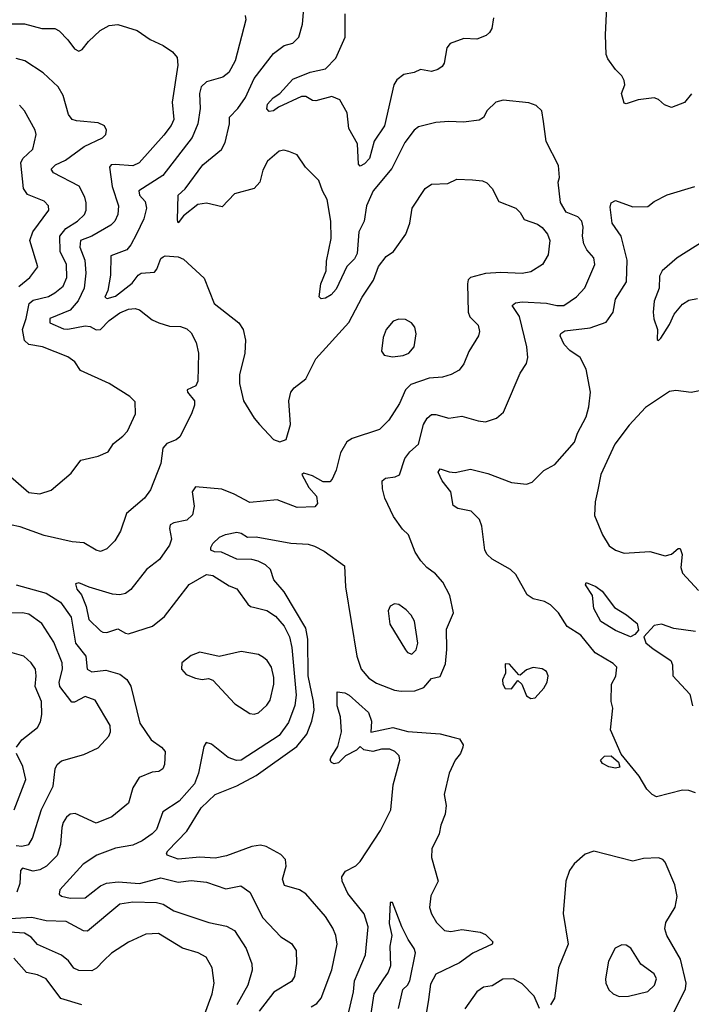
# Model space of a CAD drawing. Extents: x 1995161 to 2088924, y 769148 to 906007.
# Tile 238 of 256: x 2018932 to 2022036, y 859917 to 864466. Entities that reach past the tile are written whole.
import ezdxf

# ---------------------------------------------------------------- set-up
doc = ezdxf.new("R2010")
doc.units = 0

msp = doc.modelspace()

# ---------------------------------------------------------------- linework, layer by layer
at = {"layer": '0CON20XD'}
for points in [[(2019770.4, 860825), (2019835, 860886.5), (2019935, 860926.5), (2020025, 860974.3), (2020213, 861107), (2020259.4, 861165), (2020282.3, 861225), (2020292.9, 861275), (2020290.2, 861315), (2020264.9, 861434.9), (2020264.2, 861604.2), (2020254.8, 861655), (2020155, 861822.1), (2020107.1, 861877.1), (2020090.9, 861925), (2020067.6, 861947.6), (2020034.1, 861964.1), (2020005, 861971.2), (2019935, 861973.8), (2019865, 862006), (2019832.5, 862007.5), (2019816.2, 862015), (2019815, 862027.5), (2019824.5, 862045.5), (2019856, 862075), (2019882.8, 862087.2), (2019935, 862097.3), (2019955, 862093.3), (2019984.2, 862074.2), (2020025, 862076.7), (2020185, 862046.9), (2020265, 862042.9), (2020293.9, 862033.9), (2020339.5, 862009.5), (2020432.6, 861942.6), (2020438.5, 861845), (2020490.3, 861525), (2020510, 861465), (2020545, 861423.8), (2020581, 861401), (2020665, 861367.9), (2020695, 861362.7), (2020757.5, 861365), (2020799.8, 861380.2), (2020835, 861422.1), (2020875, 861430.8), (2020899.4, 861489.4), (2020906.1, 861556.1), (2020905, 861650), (2020937.1, 861725), (2020920.6, 861805), (2020887.4, 861867.4), (2020854.2, 861905), (2020813.1, 861935), (2020785.7, 861965), (2020760, 862005), (2020728.6, 862085), (2020701.7, 862111.7), (2020659.8, 862169.8), (2020619.1, 862255), (2020608.7, 862298.7), (2020607.5, 862335), (2020622.5, 862347.5), (2020666.6, 862353.4), (2020686.9, 862363.1), (2020712.3, 862437.7), (2020735, 862469.4), (2020775.6, 862505), (2020798.5, 862595), (2020815, 862624.4), (2020835, 862641.5), (2020855, 862641.8), (2020915, 862624.4), (2020975, 862634.4), (2021051.7, 862611.7), (2021085, 862608.5), (2021135.6, 862624.4), (2021167.4, 862652.6), (2021176.5, 862673.5), (2021245, 862832.5), (2021275, 862877.5), (2021280.8, 862905), (2021276.5, 862955), (2021242.7, 863095), (2021207.5, 863145), (2021223.2, 863156.8), (2021255, 863161.5), (2021366.5, 863156.5), (2021415, 863144.6), (2021446.2, 863145), (2021505.8, 863185), (2021543.8, 863226.2), (2021589.5, 863335), (2021585, 863365.8), (2021552.7, 863402.7), (2021539.4, 863429.4), (2021532.9, 863465), (2021536.6, 863506.6), (2021530, 863535), (2021510.8, 863555), (2021457.1, 863577.1), (2021431.5, 863621.5), (2021420, 863715), (2021426.1, 863736.1), (2021422.7, 863792.7), (2021365, 863902.5), (2021353.5, 863995), (2021345.8, 864045), (2021319.7, 864069.7), (2021285, 864081.4), (2021165.8, 864094.2), (2021133.3, 864085), (2021093.2, 864046.8), (2021075.6, 864014.4), (2021055, 864002), (2020982.7, 863992.7), (2020915.7, 863995.7), (2020855, 863990.6), (2020775, 863971.4), (2020754.4, 863955), (2020712.4, 863897.6), (2020651.7, 863778.3), (2020565.4, 863675), (2020535.4, 863605), (2020524.6, 863535), (2020499.3, 863485), (2020491.3, 863385), (2020478.7, 863361.3), (2020444.5, 863325), (2020395, 863221.2), (2020371.2, 863195), (2020345, 863178.8), (2020325, 863176.7), (2020316.7, 863185), (2020324.4, 863245), (2020347.8, 863305), (2020350.5, 863350.5), (2020371.9, 863455), (2020369.8, 863535), (2020352.9, 863635), (2020331.1, 863675), (2020315, 863722), (2020253.6, 863783.6), (2020215, 863842), (2020176.6, 863856.6), (2020152.1, 863862.1), (2020131.4, 863858.6), (2020077.4, 863812.6), (2020055, 863771.2), (2020042.5, 863715), (2020015, 863685.5), (2019925, 863660.8), (2019868.3, 863601.7), (2019795, 863618.2), (2019755, 863612.3), (2019689.8, 863560.2), (2019665, 863527.5), (2019660.8, 863540.8), (2019664.4, 863655), (2019696.3, 863683.7), (2019777.9, 863795), (2019864.3, 863865.7), (2019881.3, 863898.7), (2019901, 863985), (2019902.1, 864015), (2019939.7, 864055), (2019975, 864105.5), (2020015.8, 864194.2), (2020105, 864309.1), (2020155, 864345.8), (2020195, 864357.5), (2020221.4, 864385), (2020238.6, 864445), (2020250, 864575)], [(2021121.4, 864475), (2021114.2, 864425), (2021103, 864407), (2021087.9, 864392.1), (2021045, 864375.6), (2020985, 864378.6), (2020921.2, 864355), (2020905.8, 864335), (2020894.3, 864265), (2020885, 864250), (2020865, 864235.8), (2020835, 864225.7), (2020785, 864235.7), (2020755, 864221.9), (2020707.4, 864212.6), (2020675, 864187.5), (2020660.6, 864165), (2020618.1, 863975), (2020570.7, 863905), (2020548.5, 863825), (2020525, 863799.4), (2020505, 863788.8), (2020498, 863798), (2020492.6, 863892.6), (2020453.6, 863963.6), (2020445.6, 864035), (2020412, 864095), (2020375, 864110.6), (2020300.3, 864090.3), (2020285, 864092.5), (2020255, 864110.8), (2020235, 864111.4), (2020128.2, 864061.8), (2020105, 864044.4), (2020085, 864042), (2020074.3, 864054.3), (2020078, 864075), (2020104, 864105), (2020134.6, 864125.4), (2020195, 864190.3), (2020275, 864223.3), (2020345, 864238), (2020392.4, 864287.6), (2020436.2, 864385), (2020436.7, 864493.3)], [(2022036.4, 864123.6), (2022005, 864082.5), (2021945, 864060), (2021911.7, 864071.7), (2021885, 864096.7), (2021865, 864104), (2021790, 864095), (2021735, 864077.5), (2021725, 864080), (2021714, 864125), (2021728.6, 864165), (2021725.7, 864185), (2021715, 864206.2), (2021686, 864235), (2021650, 864285), (2021642.2, 864305), (2021639.1, 864395), (2021646.1, 864525)], [(2018885, 864447.3), (2018955, 864446.6), (2019035, 864425.4), (2019095, 864424.4), (2019115, 864414.4), (2019155, 864372.9), (2019185, 864330.6), (2019205, 864320.6), (2019221.4, 864328.6), (2019249.4, 864365), (2019304.1, 864415.9), (2019345, 864439.4), (2019385, 864442.9), (2019475.4, 864415.4), (2019535, 864374.4), (2019595, 864346.2), (2019637.6, 864317.6), (2019660.3, 864290.3), (2019662.9, 864255), (2019636.5, 864085), (2019644.7, 864005), (2019632.8, 863977.2), (2019597.7, 863932.3), (2019484.4, 863805), (2019455, 863790), (2019372.9, 863797.1), (2019355.4, 863794.6), (2019346.9, 863785), (2019359.3, 863695), (2019388.4, 863605), (2019385.9, 863565), (2019371.5, 863535), (2019353.3, 863516.7), (2019265.2, 863464.8), (2019213.4, 863445), (2019210, 863415), (2019233.3, 863355), (2019238.3, 863295), (2019230.2, 863225), (2019202.6, 863167.4), (2019165, 863123.3), (2019071.1, 863085), (2019071.9, 863065), (2019135, 863037.7), (2019155.3, 863035.3), (2019235, 863051.1), (2019257.6, 863047.6), (2019285, 863032.7), (2019305, 863034.5), (2019345, 863076.5), (2019395, 863110.8), (2019435, 863128.8), (2019465, 863131.5), (2019486, 863125), (2019545, 863079.2), (2019575.6, 863065.6), (2019625, 863050), (2019675, 863048.1), (2019705, 863037.1), (2019725, 863018.8), (2019746.9, 862975), (2019757.8, 862925), (2019755.7, 862795), (2019745.5, 862774.5), (2019706.2, 862755), (2019708, 862745), (2019739.4, 862705), (2019739.2, 862685), (2019725.8, 862645), (2019672.1, 862537.9), (2019655, 862524.2), (2019612.4, 862507.6), (2019593.2, 862486.8), (2019584.5, 862415), (2019536.4, 862293.6), (2019508.9, 862255), (2019425.5, 862184.5), (2019397.8, 862102.2), (2019372, 862058), (2019335, 862020.8), (2019305, 862009.2), (2019285, 862014.2), (2019229.1, 862049.1), (2019175, 862053.9), (2019045, 862082.1), (2018935, 862122.2), (2018845, 862140.9)], [(2019973.9, 864485), (2019977.8, 864465), (2019927.2, 864275), (2019898.9, 864221.1), (2019870.6, 864199.4), (2019795, 864178.9), (2019771.3, 864155), (2019763.4, 864125), (2019766.2, 864055), (2019755.4, 863985), (2019729.2, 863920.8), (2019594.1, 863745.9), (2019482.2, 863675), (2019485.4, 863655), (2019512.7, 863625), (2019518.1, 863595), (2019506.4, 863545), (2019471.4, 863475), (2019445.9, 863425), (2019427, 863403), (2019353.1, 863375), (2019351.6, 863285), (2019338.9, 863215), (2019325, 863183.3), (2019336.9, 863176.9), (2019375, 863189), (2019451.1, 863248.9), (2019478.9, 863285), (2019493.6, 863295), (2019555, 863299.6), (2019566.6, 863313.4), (2019585, 863362.5), (2019595, 863370), (2019605, 863374.3), (2019665, 863370), (2019689.1, 863359.1), (2019785, 863271.2), (2019830.6, 863155), (2019945, 863065.8), (2019964.5, 863034.5), (2019975.4, 862985), (2019972.3, 862925), (2019947.9, 862825), (2019947.9, 862785), (2019966.7, 862705), (2020015, 862624.2), (2020040.8, 862595), (2020105, 862525.8), (2020135, 862516), (2020164, 862526), (2020182.9, 862595), (2020175.7, 862704.3), (2020185.8, 862745), (2020201.2, 862765), (2020255, 862806), (2020301.3, 862898.7), (2020453.9, 863066.1), (2020515, 863184.4), (2020567.8, 863262.2), (2020590.4, 863325), (2020625, 863371.9), (2020659.2, 863395), (2020717.1, 863475), (2020735.7, 863525), (2020745.7, 863595), (2020805.8, 863685), (2020835, 863705.7), (2020910.9, 863709.1), (2020951.7, 863728.3), (2021024.4, 863725.6), (2021071.7, 863721.7), (2021091.7, 863711.7), (2021116.2, 863685), (2021146, 863625), (2021224.6, 863594.6), (2021244.3, 863575), (2021262.8, 863542.8), (2021325, 863521.5), (2021346.4, 863505), (2021371.5, 863475), (2021382.5, 863445), (2021375, 863380), (2021347.8, 863335), (2021295, 863300.8), (2021255, 863293.1), (2021155, 863297.9), (2021085, 863292.9), (2021015, 863274), (2021005, 863263.3), (2021000.9, 863245), (2021004.5, 863115), (2021013.1, 863093.1), (2021051.4, 863055), (2021057.8, 863025), (2021052.2, 863005), (2021007.7, 862932.3), (2020984.5, 862875), (2020962.8, 862847.2), (2020925.9, 862825.9), (2020885.4, 862814.6), (2020825, 862810), (2020739.9, 862780.1), (2020715.4, 862755), (2020687.2, 862692.8), (2020637.7, 862615), (2020595, 862572.7), (2020469.2, 862530.8), (2020443.3, 862515), (2020414.4, 862465), (2020394.2, 862385), (2020376.4, 862343.6), (2020365, 862330.8), (2020335, 862330.5), (2020285, 862358.1), (2020245, 862371.2), (2020236.7, 862365), (2020268.6, 862305), (2020304.4, 862265), (2020308.9, 862231.1), (2020296.7, 862215), (2020215, 862212.7), (2020122.3, 862247.7), (2019995, 862235.6), (2019923.9, 862273.9), (2019866.5, 862296.5), (2019745, 862307.8), (2019729.5, 862285), (2019738, 862218), (2019731.3, 862178.7), (2019705, 862152.9), (2019645, 862141.5), (2019628.2, 862131.8), (2019624.4, 862115), (2019633.5, 862065), (2019625, 862038), (2019578.3, 861971.7), (2019518.8, 861925), (2019445, 861832.9), (2019420.8, 861815), (2019395, 861808.7), (2019361.5, 861811.5), (2019253.5, 861843.5), (2019205, 861864.3), (2019190.6, 861859.4), (2019195.6, 861835), (2019218.3, 861808.3), (2019238.8, 861755), (2019251.6, 861695), (2019305, 861642.9), (2019315.6, 861635.6), (2019335, 861634.5), (2019385, 861652.1), (2019420.9, 861630.9), (2019435, 861628.9), (2019545.6, 861664.4), (2019601, 861709), (2019715, 861856.7), (2019795, 861902.3), (2019825, 861898.2), (2019900.2, 861850.2), (2019936.3, 861836.3), (2019986, 861766), (2019998.8, 861755), (2020019.3, 861749.3), (2020075, 861735.5), (2020115, 861710.5), (2020155, 861663.5), (2020179.4, 861615), (2020189.8, 861565), (2020209.4, 861345), (2020203.2, 861296.8), (2020175, 861218.1), (2020131.3, 861158.7), (2019955, 861044.7), (2019933.5, 861043.5), (2019895, 861056.4), (2019819.1, 861119.1), (2019794, 861126), (2019782.9, 861107.1), (2019758.2, 860985), (2019739.4, 860935), (2019668.8, 860855), (2019594.3, 860805.7), (2019564.1, 860725), (2019545, 860704.2), (2019498.2, 860671.8), (2019455, 860652.2), (2019375, 860637.5), (2019288, 860605), (2019225.3, 860564.7), (2019117.5, 860445), (2019114, 860425), (2019125, 860415.8), (2019165, 860407.1), (2019235, 860408.2), (2019305, 860463.3), (2019333.7, 860476.3), (2019386.8, 860483.2), (2019485, 860475.2), (2019585, 860501.6), (2019665, 860480.3), (2019725, 860489.1), (2019795, 860481.3), (2019885, 860450), (2019953.4, 860463.4), (2019995.3, 860435.3), (2020056.2, 860316.2), (2020138.3, 860228.3), (2020187.9, 860197.9), (2020210, 860165), (2020211.2, 860105), (2020201.5, 860045), (2020187.6, 860022.4), (2020107.2, 859972.8), (2020038.2, 859885)], [(2018878.1, 862365), (2018975, 862280.8), (2019025, 862275.8), (2019077.9, 862292.1), (2019169.8, 862370.2), (2019215, 862430), (2019295, 862448.5), (2019340.7, 862469.3), (2019365, 862507.9), (2019409.2, 862540.8), (2019430.9, 862565), (2019467.1, 862645), (2019465, 862700), (2019441.2, 862725), (2019345, 862785.5), (2019213.8, 862845), (2019186.2, 862885), (2019155, 862908.1), (2019036.7, 862955), (2018975, 862965.4), (2018955, 862982.9), (2018945.6, 863035), (2018962.1, 863085), (2018975.2, 863154.8), (2018995, 863169.8), (2019065, 863187.1), (2019095, 863203.2), (2019133.3, 863235), (2019150, 863275), (2019148.2, 863335), (2019119.2, 863395), (2019116.8, 863465), (2019145, 863500.3), (2019199.5, 863535), (2019231.1, 863565), (2019239.6, 863585), (2019239.4, 863619.4), (2019233.3, 863645), (2019206.6, 863696.6), (2019088.2, 863758.2), (2019077.5, 863775), (2019097.3, 863795), (2019143.1, 863816.9), (2019230.2, 863879.8), (2019315, 863919.2), (2019330, 863935), (2019333.8, 863955), (2019323.3, 863975), (2019295, 863989.2), (2019195, 863998.1), (2019174, 864005), (2019158, 864028), (2019132.5, 864115), (2019110, 864155), (2019039.8, 864219.8), (2018955.3, 864275.3), (2018915, 864286.5)], [(2018927.7, 863232.3), (2018979.1, 863275), (2019015.5, 863324.5), (2018979.3, 863445), (2018992.1, 863485), (2019066.5, 863585), (2019065.6, 863605), (2019045, 863627.3), (2018967.4, 863657.4), (2018949.1, 863685), (2018936.7, 863805), (2018946.9, 863825), (2018993.2, 863866.8), (2019008.1, 863935), (2019004.3, 863955), (2018954.4, 864045), (2018930.6, 864070.6)], [(2022055, 860893.8), (2022024.2, 860904.2), (2021995.6, 860905.6), (2021875, 860875.3), (2021855, 860885.4), (2021831, 860911), (2021795, 860970), (2021711.8, 861071.8), (2021663.3, 861185), (2021673.8, 861285), (2021666.1, 861316.1), (2021666.4, 861395), (2021687.9, 861432.1), (2021691.5, 861475), (2021675, 861491.8), (2021591.2, 861541.2), (2021525, 861622.7), (2021461.5, 861661.5), (2021422.5, 861725), (2021385, 861761.9), (2021358.1, 861778.1), (2021305, 861790), (2021277.8, 861807.8), (2021225, 861902.2), (2021200, 861925), (2021115, 861973.3), (2021092.1, 861995), (2021081.5, 862015), (2021067.2, 862125), (2021056.9, 862156.9), (2021018, 862195), (2020956.8, 862206.8), (2020935, 862221.2), (2020924.4, 862285), (2020884.6, 862335), (2020865.6, 862375), (2020875, 862390), (2020916.2, 862376.2), (2020945, 862373.8), (2021015, 862389.4), (2021095, 862369.2), (2021205, 862327.1), (2021275, 862319.2), (2021300.6, 862329.4), (2021355, 862382.5), (2021405, 862410), (2021496.8, 862513.2), (2021510, 862555), (2021549.4, 862630.6), (2021562.6, 862677.4), (2021570, 862745), (2021549.5, 862850.5), (2021521.9, 862905), (2021475, 862937.5), (2021447.8, 862965), (2021429.2, 863005), (2021433.4, 863016.6), (2021452, 863028), (2021567.9, 863042.1), (2021642.4, 863067.6), (2021675.6, 863115), (2021685.5, 863175), (2021736.2, 863255), (2021740.3, 863355), (2021711.8, 863465), (2021669.6, 863525), (2021660.9, 863599.1), (2021665, 863620), (2021685, 863630.6), (2021765, 863600.5), (2021835, 863602), (2021865, 863626.2), (2021925, 863656.2), (2022052.5, 863695)], [(2022095, 863444.4), (2021970, 863365), (2021901.4, 863305), (2021888.9, 863281.1), (2021887.1, 863225), (2021864.5, 863165), (2021859.5, 863115), (2021863.1, 863083.1), (2021880, 863035), (2021878.3, 862988.3), (2021885, 862983.3), (2021895, 862994), (2021935, 863057.1), (2021956.8, 863105), (2021995, 863151.1), (2022025, 863170), (2022065, 863178.2)], [(2020655, 862907.5), (2020705, 862913.5), (2020730.8, 862925), (2020755, 862954), (2020764.2, 863015), (2020758, 863045), (2020743.3, 863065), (2020715, 863081.2), (2020685, 863082), (2020657.5, 863072.5), (2020626, 863035), (2020612.1, 862997.9), (2020603.8, 862933.8), (2020616.4, 862916.4), (2020655, 862907.5)], [(2022097.5, 862755), (2022035, 862742.5), (2021965, 862752.9), (2021935, 862748.1), (2021825, 862673.3), (2021748.3, 862591.7), (2021681.9, 862505), (2021617.5, 862365), (2021604, 862294), (2021591.2, 862238.8), (2021588.6, 862175), (2021625.5, 862085.5), (2021656, 862035), (2021685, 862014.2), (2021725, 862000.8), (2021845, 862009.2), (2021915, 861988.8), (2021945, 861996), (2021975, 862022.5), (2021985, 862022.5), (2021993.8, 861995), (2021987.8, 861935), (2021995, 861908.8), (2022068.8, 861828.8)], [(2018915, 861855.3), (2019055, 861816.2), (2019120, 861775), (2019170, 861705), (2019190.5, 861585), (2019238.2, 861525), (2019243.8, 861465), (2019265, 861453.2), (2019330, 861460), (2019395, 861441.9), (2019427.2, 861417.2), (2019445, 861386.7), (2019487.4, 861215), (2019539.1, 861139.1), (2019588, 861105), (2019604, 861085), (2019600.8, 861025), (2019593.8, 861005), (2019575, 860992), (2019545, 860989.2), (2019484, 860965), (2019455, 860916.7), (2019435, 860845.8), (2019357.6, 860782.4), (2019285, 860754.3), (2019188.3, 860798.3), (2019165, 860794.5), (2019148.5, 860781.5), (2019132.7, 860757.3), (2019126.2, 860733.8), (2019120.7, 860655), (2019105, 860604.5), (2019056.2, 860555), (2019025, 860537.5), (2018995, 860532.5), (2018944.4, 860545), (2018935.9, 860534.1), (2018932.4, 860475), (2018918.6, 860435)], [(2021755, 861614.6), (2021685, 861643.9), (2021618.5, 861685), (2021585.6, 861745), (2021579.1, 861805), (2021547.5, 861855), (2021550, 861865), (2021595, 861846.7), (2021624, 861825), (2021680.4, 861750.4), (2021735.8, 861715.8), (2021785.3, 861675.3), (2021791.8, 861645), (2021775, 861625.5), (2021755, 861614.6)], [(2020745, 861534.4), (2020764.3, 861555), (2020772.2, 861585), (2020756.3, 861686.3), (2020741.4, 861715), (2020718.6, 861738.6), (2020685, 861764.2), (2020663.6, 861766.4), (2020644.6, 861755.4), (2020634.4, 861735), (2020642.6, 861672.6), (2020715, 861553.8), (2020725, 861542), (2020745, 861534.4)], [(2018915, 860650.9), (2018942.7, 860647.3), (2018974.6, 860655.4), (2018991.2, 860685), (2019033.1, 860816.9), (2019087.5, 860925), (2019095.4, 861004.6), (2019105.6, 861025), (2019125, 861041.5), (2019228.5, 861071.5), (2019295, 861101.9), (2019344.2, 861155), (2019351.4, 861175), (2019350.8, 861205), (2019281.1, 861321.1), (2019235, 861339.1), (2019185, 861312.7), (2019173.1, 861313.1), (2019118.2, 861385), (2019114.8, 861405), (2019130.6, 861465), (2019128.7, 861495), (2019089.6, 861589.6), (2019035, 861675.5), (2018975, 861718.8), (2018945, 861725.4), (2018895, 861723.5)], [(2022055, 861639.2), (2021955, 861653.5), (2021897.6, 861672.4), (2021865, 861666.5), (2021817.2, 861615), (2021826.5, 861586.5), (2021859.3, 861559.3), (2021941.1, 861505), (2021949.1, 861485), (2021950.6, 861435), (2022028.9, 861348.9), (2022041.9, 861295)], [(2018917.9, 861105), (2018941.7, 861138.3), (2019014.5, 861195), (2019028.8, 861221.2), (2019033.8, 861255), (2019033.1, 861315), (2019003.1, 861385), (2019008.2, 861435), (2019004.4, 861465), (2018985.7, 861495), (2018951.2, 861525), (2018876.3, 861546.3)], [(2020015, 861257.8), (2020035, 861263.5), (2020075, 861299.2), (2020088.9, 861321.1), (2020106.1, 861395), (2020106, 861426), (2020095.4, 861475), (2020076.5, 861505), (2020059.5, 861519.5), (2020035, 861532.2), (2019955, 861547.3), (2019853.9, 861523.9), (2019765, 861543.8), (2019725, 861527.5), (2019682, 861495), (2019680, 861465), (2019701.1, 861441.1), (2019745, 861423.1), (2019775, 861418), (2019805, 861421.2), (2019825, 861413.8), (2019926, 861305), (2019995, 861260.6), (2020015, 861257.8)], [(2021295, 861330), (2021315, 861332.9), (2021355, 861378), (2021370, 861405), (2021374, 861435), (2021366.2, 861455), (2021347, 861467), (2021305, 861472), (2021275, 861462), (2021245, 861437.5), (2021238.3, 861438.3), (2021195, 861487.5), (2021175, 861490), (2021177, 861447), (2021164, 861415), (2021164.2, 861395), (2021175, 861376.2), (2021205.4, 861374.6), (2021235, 861412.5), (2021252.5, 861395), (2021275, 861341.9), (2021295, 861330)], [(2020448, 859862), (2020474.2, 859975), (2020479.4, 860025), (2020529.7, 860145), (2020541.8, 860275), (2020523.4, 860335), (2020448.3, 860428.3), (2020421.8, 860485), (2020420.9, 860505), (2020438.1, 860531.9), (2020485, 860556.2), (2020505, 860577.1), (2020600.3, 860719.7), (2020647.4, 860815), (2020658.8, 860931.2), (2020689.4, 861045), (2020685.6, 861065), (2020666, 861085), (2020642.5, 861095), (2020604.3, 861095.7), (2020564.2, 861084.2), (2020523, 861093), (2020505, 861107.5), (2020488.8, 861091.2), (2020437.5, 861065), (2020405, 861032.5), (2020385, 861027.5), (2020373.6, 861033.6), (2020367.5, 861045), (2020370, 861055), (2020401.7, 861108.3), (2020420, 861175), (2020414.4, 861245), (2020400, 861295), (2020400, 861360), (2020434, 861356), (2020455, 861345.6), (2020544.2, 861265), (2020557.5, 861225), (2020555, 861173.3), (2020655.9, 861195.9), (2020726.5, 861176.5), (2020875, 861166.4), (2020939.7, 861149.7), (2020965, 861143.3), (2020981.2, 861115), (2020980, 861105), (2020969.2, 861075), (2020945, 861044.2), (2020917.1, 860985), (2020893.4, 860886.6), (2020903.5, 860835), (2020898.8, 860795), (2020878, 860745), (2020870.4, 860705), (2020836.9, 860635), (2020835.6, 860595.6), (2020866.1, 860486.1), (2020832.6, 860417.4), (2020825.7, 860364.3), (2020834.7, 860334.7), (2020858.1, 860295), (2020895, 860257.5), (2020925, 860253.3), (2020975, 860262.5), (2021060.7, 860250.7), (2021085, 860238.9), (2021118, 860205), (2021115.5, 860194.5), (2021026.3, 860153.7), (2020965, 860108.5), (2020855, 860055.6), (2020830.5, 860009.5), (2020821.1, 859938.9), (2020803.4, 859825)], [(2018907.1, 860815), (2018960, 860955), (2018946.7, 861015), (2018917.5, 861075)], [(2021685, 861008), (2021655, 861014.4), (2021625, 861028.8), (2021616.2, 861045), (2021635, 861063.8), (2021665, 861064), (2021698.8, 861035), (2021705, 861012.5), (2021685, 861008)], [(2020279.2, 859905), (2020305, 859920.5), (2020325, 859945.8), (2020374.7, 860075.3), (2020399.1, 860195), (2020393.5, 860235), (2020379.1, 860269.1), (2020345, 860322), (2020255, 860427.3), (2020225, 860446.2), (2020155.5, 860465.5), (2020146.7, 860495), (2020162.9, 860555), (2020160.8, 860585), (2020138.7, 860608.7), (2020071.2, 860645), (2020045, 860652.2), (2020005, 860645.5), (2019887.8, 860602.2), (2019835, 860591.7), (2019765, 860596.2), (2019665, 860587.1), (2019613.8, 860605), (2019610, 860615), (2019616, 860625), (2019704, 860716), (2019770.4, 860825)], [(2021918.5, 859805), (2022008.4, 859988.4), (2022011.6, 860015), (2021986.7, 860125), (2021922.9, 860235), (2021913.6, 860265), (2021917.5, 860295), (2021961.1, 860365), (2021970.3, 860415), (2021959.1, 860469.1), (2021915, 860572.7), (2021905, 860585.4), (2021885, 860593.8), (2021815, 860590), (2021765, 860578.1), (2021585, 860623.8), (2021545, 860610), (2021494.1, 860565.9), (2021473.3, 860535), (2021456.7, 860485), (2021444.3, 860335.7), (2021467.1, 860195), (2021422.5, 860085), (2021403.1, 859945), (2021385, 859913.8)], [(2018835, 860309.8), (2018988.8, 860318.8), (2019055, 860303.6), (2019145, 860300.4), (2019225, 860258.1), (2019245, 860256.7), (2019395, 860380.8), (2019455, 860390.3), (2019565, 860387.4), (2019595, 860379.2), (2019645, 860348.2), (2019806.2, 860295), (2019887.2, 860277.2), (2019925, 860258.1), (2019978.5, 860175), (2020005, 860104), (2020007.1, 860075), (2019986.2, 860005), (2019935.9, 859914.1)], [(2020683.4, 859896.6), (2020703.3, 859985), (2020724.5, 860005.5), (2020735, 860025.7), (2020761.4, 860155), (2020755.7, 860175), (2020726.7, 860216.7), (2020698.5, 860275), (2020655, 860387.5), (2020645, 860387.5), (2020640.2, 860290.2), (2020651.5, 860235), (2020643.2, 860185), (2020646.2, 860093.8), (2020635.6, 860065), (2020609.8, 860030.2), (2020568.8, 859965), (2020555, 859874.3)], [(2019782.2, 859855), (2019820.9, 859965), (2019831.1, 860015), (2019821.8, 860085), (2019794.3, 860135), (2019756.2, 860155), (2019685, 860176.5), (2019573.6, 860243.6), (2019515, 860240.4), (2019435, 860203.1), (2019356.4, 860153.6), (2019320.5, 860119.5), (2019286.7, 860083.3), (2019265, 860070.9), (2019205, 860073.3), (2019183, 860083), (2019157.3, 860117.3), (2019125, 860143.6), (2019015, 860193.2), (2018985, 860226.1), (2018954.8, 860244.8), (2018885, 860249.2)], [(2021703.3, 859953.3), (2021745, 859954.3), (2021835, 859975.7), (2021865.6, 860005), (2021874.4, 860035), (2021865, 860057.1), (2021802.6, 860102.6), (2021756.3, 860176.3), (2021735, 860190), (2021715, 860192), (2021683.5, 860176.5), (2021653.4, 860116.6), (2021638.9, 860035), (2021640.6, 860015), (2021654.3, 859984.3), (2021674.3, 859964.3), (2021703.3, 859953.3)], [(2019218.8, 859915), (2019122.9, 859942.9), (2019055, 860034.5), (2019015, 860052.5), (2018964.2, 860064.2), (2018905, 860129.5)], [(2021335, 859896.7), (2021309.5, 859955), (2021255, 860011.2), (2021215, 860033.6), (2021165, 860032.1), (2021115, 860002.2), (2021075, 859995.6), (2021044.4, 859975), (2020988.9, 859895)]]:
    msp.add_lwpolyline(points, dxfattribs=at)

doc.saveas('drawing.dxf')
